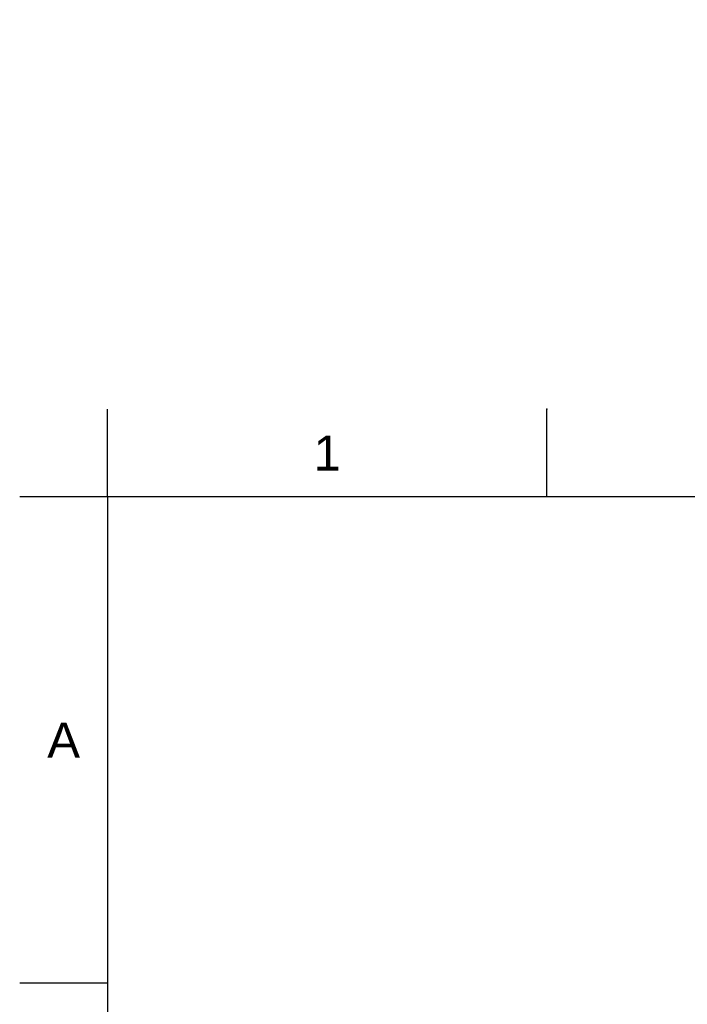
# Model space of a CAD drawing. Header units: millimetres. Extents: x 3128 to 4464, y 361 to 1027.
# Tile 13 of 19: x 3128 to 3204, y 915 to 1027. Entities that reach past the tile are written whole.
import ezdxf

# ---------------------------------------------------------------- set-up
doc = ezdxf.new("R2010")
doc.units = ezdxf.units.MM
doc.header["$LTSCALE"] = 0.1
doc.styles.get("Standard").update_dxf_attribs({"font": 'arial_0.ttf'})

msp = doc.modelspace()

# ---------------------------------------------------------------- linework, layer by layer
for p, q in [((3137.647, 972.432), (3137.647, 982.432)), ((3187.647, 972.432), (3187.647, 982.432)), ((3137.647, 972.432), (3127.647, 972.432)), ((3537.647, 972.432), (3137.647, 972.432)), ((3137.647, 972.432), (3137.647, 695.432)), ((3137.647, 917.032), (3127.647, 917.032))]:
    msp.add_line(p, q)
for centre, start, end in [((3304.899, 914.811), 346.72982, 346.72982), ((3305.4, 914.629), 343.19785, 343.19785)]:
    msp.add_arc(centre, 112, start, end)
msp.add_point((3187.647, 982.432))

# ---------------------------------------------------------------- texts
at = {"char_height": 4, "attachment_point": 5}
for s, width, insert in [('1', 50, (3162.647, 977.432)), ('A', 10, (3132.647, 944.732))]:
    msp.add_mtext_dynamic_manual_height_columns(s, width=width, gutter_width=12.5, heights=[0], dxfattribs=dict(at, insert=insert))

doc.saveas('drawing.dxf')
